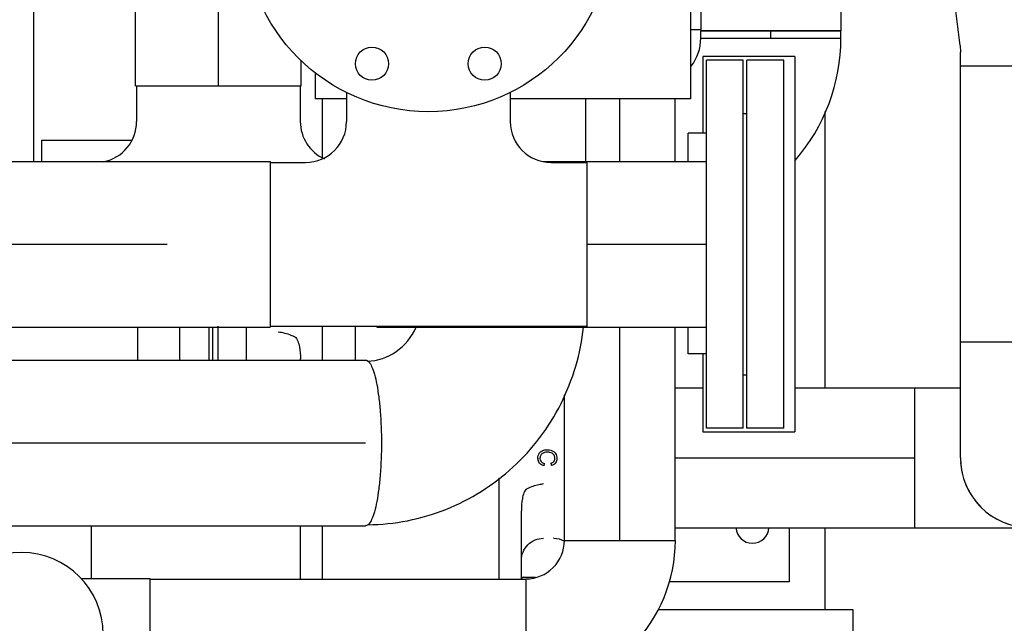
# Model space of a CAD drawing. Header units: millimetres. Extents: x 0 to 1189, y 0 to 841.
# Tile 136 of 169: x 1013 to 1035, y 561 to 574. Entities that reach past the tile are written whole.
import ezdxf
from ezdxf.enums import TextEntityAlignment as Align

# ---------------------------------------------------------------- set-up
doc = ezdxf.new("R2010")
doc.units = ezdxf.units.MM
doc.header["$LTSCALE"] = 65.395
doc.linetypes.add('CENTER', pattern=[0.6, 0.375, -0.075, 0.075, -0.075])
doc.layers.get('0').update_dxf_attribs({"linetype": 'CONTINUOUS'})
for name, color, linetype in [('1907_153200_12_ABL571', 7, 'CONTINUOUS'), ('1907_153200_12_T2_PBL589', 7, 'CONTINUOUS'), ('1907_153200_12_T3_PBL591', 7, 'CONTINUOUS'), ('1907_153200_17_ABL587', 7, 'CONTINUOUS'), ('1907_153200_17_T2_PBL590', 7, 'CONTINUOUS'), ('1907_153200_17_T3_PBL608', 7, 'CONTINUOUS'), ('1907_153200_18_ABL551', 7, 'CONTINUOUS'), ('1907_153200_18_T2_PBL567', 7, 'CONTINUOUS'), ('1907_153200_18_T3_PBL912', 7, 'CONTINUOUS'), ('1907_153200_27_ABL564', 7, 'CONTINUOUS'), ('1907_153200_27_T1_PBL565', 7, 'CONTINUOUS'), ('1907_153200_27_T2_PBL1830', 7, 'CONTINUOUS'), ('1907_153200_27_T3_PBL584', 7, 'CONTINUOUS'), ('1907_153200_83_ABL610', 7, 'CONTINUOUS'), ('1907_153200_83_T2_PBL611', 7, 'CONTINUOUS'), ('1907_153200_88_ABL513', 7, 'CONTINUOUS'), ('1907_153200_88_T5_PBL900', 7, 'CONTINUOUS'), ('1907_153200_88_T6_PBL550', 7, 'CONTINUOUS'), ('1907_153200_88_T7_PBL909', 7, 'CONTINUOUS'), ('1907_153701_44_PBL604', 7, 'CONTINUOUS'), ('1907_153701_46_PBL553', 7, 'CONTINUOUS'), ('1907_153701_47_PBL578', 7, 'CONTINUOUS'), ('65ND6-DIN2690-MAK_PBL903', 7, 'CONTINUOUS'), ('80ND40-DIN2690-MAK_PBL576', 7, 'CONTINUOUS'), ('9M32C_GENSET_KPL_GRUNDRAHMEN_ABL508', 7, 'CONTINUOUS'), ('9M32C_GENSET_KPL_GRUNDRAHMEN_T1_PBL509', 7, 'CONTINUOUS'), ('9M32C_GENSET_KPL_VERROHRUNG_ABL510', 7, 'CONTINUOUS'), ('AKO_TEMP_REGLER_226_1812-065-0_PBL554', 7, 'CONTINUOUS'), ('BOGEN-S-2D-90-60_3X2_9_PBL563', 7, 'CONTINUOUS'), ('BOGEN-S-2D-90-76_1X2_9_PBL566', 7, 'CONTINUOUS'), ('BOGEN-S-2D-90-76_1X2_9_PBL583', 7, 'CONTINUOUS'), ('BOGEN-S-2D-90-76_1X2_9_PBL612', 7, 'CONTINUOUS'), ('BOGEN-S-2D-90-76_1X2_9_PBL891', 7, 'CONTINUOUS'), ('BOGEN-S-2D-90-76_1X2_9_PBL901', 7, 'CONTINUOUS'), ('BOGEN-S-2D-90-88_9X3_2_PBL1916', 7, 'CONTINUOUS'), ('BOGEN-S-2D-90-88_9X3_2_PBL890', 7, 'CONTINUOUS'), ('D2616-2-K-88_9-3_2-76_1-2_9_PBL1812', 7, 'CONTINUOUS'), ('D2616-2-K-88_9-3_2-76_1-2_9_PBL609', 7, 'CONTINUOUS'), ('EN1092-1-01A-DN65-PN6_PBL902', 7, 'CONTINUOUS'), ('EN1092-1-01A-DN80-PN16_PBL1813', 7, 'CONTINUOUS'), ('EN1092-1-01A-DN80-PN16_PBL570', 7, 'CONTINUOUS'), ('EN1092-1-01A-DN80-PN16_PBL572', 7, 'CONTINUOUS'), ('LAUTERBACH_SP_RING_2_0200_50_PBL569', 7, 'CONTINUOUS'), ('LAUTERBACH_SP_RING_2_0200_50_PBL605', 7, 'CONTINUOUS'), ('links_2_VBL507', 7, 'CONTINUOUS'), ('T-STUECK-S-76_1X2_9-60_3X2_9_PBL549', 7, 'CONTINUOUS'), ('T-STUECK-S-76_1X2_9-60_3X2_9_PBL613', 7, 'CONTINUOUS'), ('T-STUECK-S-88_9X3_2-88_9X3_2_PBL593', 7, 'CONTINUOUS'), ('T-STUECK-S-88_9X3_2-88_9X3_2_PBL898', 7, 'CONTINUOUS')]:
    doc.layers.add(name, color=color, linetype=linetype)
doc.styles.get("Standard").update_dxf_attribs({"font": 'txt', "width": 0.6})
doc.dimstyles.new('DIMSTYLE_1', dxfattribs={"dimtxt": 3.5, "dimasz": 3.5, "dimexe": 1.8, "dimexo": 0, "dimgap": 0.875, "dimtad": 1, "dimdec": 0, "dimlfac": 25, "dimdsep": 46, "dimtxsty": 'Standard', "dimblk": '_FILLED', "dimblk1": '_FILLED', "dimblk2": '_FILLED', "dimcen": 0.09, "dimadec": 0, "dimazin": 0, "dimtp": 2, "dimtm": 2, "dimtfac": 1, "dimtdec": 0, "dimtofl": 0, "dimtmove": 0, "dimatfit": 3, "dimldrblk": '_FILLED', "dimfxl": 1, "dimtolj": 1, "dimarcsym": 0})
doc.dimstyles.new('DIMSTYLE_3', dxfattribs={"dimtxt": 3.5, "dimasz": 3.5, "dimexe": 1.8, "dimexo": 0, "dimgap": 0.875, "dimtad": 1, "dimlfac": 25, "dimdsep": 46, "dimtxsty": 'Standard', "dimblk": '_FILLED', "dimblk1": '_FILLED', "dimblk2": '_FILLED', "dimcen": 0.09, "dimadec": 0, "dimazin": 0, "dimtp": 1.2, "dimtm": 1.2, "dimtfac": 1, "dimtofl": 0, "dimtmove": 0, "dimatfit": 3, "dimldrblk": '_FILLED', "dimfxl": 1, "dimtolj": 1, "dimarcsym": 0})

# ---------------------------------------------------------------- blocks, each defined once
blk = doc.blocks.new('_FILLED')
at = {"color": 0, "linetype": 'ByBlock'}
blk.add_solid([(0, 0), (-1, 0.1671), (-1, -0.1671)], dxfattribs=at)
blk = doc.blocks.new('*D5')
at = {"color": 2, "linetype": 'Continuous'}
for p, q in [((1029.46, 604.849), (1081.06, 604.849)), ((1079.26, 604.849), (1079.26, 568.849)), ((1079.26, 532.849), (1079.26, 568.849)), ((1034.46, 532.849), (1081.06, 532.849))]:
    blk.add_line(p, q, dxfattribs=at)
at = {"color": 2, "linetype": 'Continuous', "xscale": 3.5, "yscale": 3.5, "zscale": 3.5}
for p, rotation in [((1079.26, 604.849), 90), ((1079.26, 532.849), 270)]:
    blk.add_blockref('_FILLED', p, dxfattribs=dict(at, rotation=rotation))
at = {"color": 2, "linetype": 'Continuous', "width": 0.636905}
blk.add_text('1800', height=3.5, rotation=90, dxfattribs=at).set_placement((1078.385, 568.849), align=Align.CENTER)
blk = doc.blocks.new('*D13')
at = {"color": 2, "linetype": 'Continuous'}
for p, q in [((1016.26, 723.608), (1088.06, 723.608)), ((1086.26, 723.608), (1086.26, 628.228)), ((1086.26, 532.849), (1086.26, 628.228)), ((1034.46, 532.849), (1088.06, 532.849))]:
    blk.add_line(p, q, dxfattribs=at)
at = {"color": 2, "linetype": 'Continuous', "xscale": 3.5, "yscale": 3.5, "zscale": 3.5}
for p, rotation in [((1086.26, 723.608), 90), ((1086.26, 532.849), 270)]:
    blk.add_blockref('_FILLED', p, dxfattribs=dict(at, rotation=rotation))
at = {"color": 2, "linetype": 'Continuous', "width": 0.690476}
blk.add_text('4769', height=3.5, rotation=90, dxfattribs=at).set_placement((1085.385, 628.228), align=Align.CENTER)
blk = doc.blocks.new('9M32C_GENSET_KPL_GRUNDRAHMEN_T1_PBL509', base_point=(987.36, 558.049))
at = {"layer": '9M32C_GENSET_KPL_GRUNDRAHMEN_T1_PBL509', "color": 7, "linetype": 'Continuous'}
for p, q in [((1013.46, 580.849), (1013.46, 571.389)), ((1030.66, 566.471), (1030.66, 572.476)), ((1030.66, 561.649), (1030.66, 563.427)), ((1027.021, 561.649), (1031.26, 561.649)), ((1031.26, 561.649), (1031.26, 561.049))]:
    blk.add_line(p, q, dxfattribs=at)
blk = doc.blocks.new('9M32C_GENSET_KPL_GRUNDRAHMEN_ABL508', base_point=(987.36, 558.049))
at = {"layer": '9M32C_GENSET_KPL_GRUNDRAHMEN_T1_PBL509'}
blk.add_blockref('9M32C_GENSET_KPL_GRUNDRAHMEN_T1_PBL509', (987.36, 558.049), dxfattribs=at)
blk = doc.blocks.new('T-STUECK-S-76_1X2_9-60_3X2_9_PBL549', base_point=(1015.248, 561.109))
at = {"layer": 'T-STUECK-S-76_1X2_9-60_3X2_9_PBL549', "color": 7, "linetype": 'Continuous'}
for p, q in [((1016, 562.315), (1014.496, 562.315)), ((1016, 559.903), (1016, 562.315)), ((1016, 559.903), (1014.978, 559.903))]:
    blk.add_line(p, q, dxfattribs=at)
blk = doc.blocks.new('1907_153200_88_T6_PBL550', base_point=(1020.08, 561.109))
at = {"layer": '1907_153200_88_T6_PBL550', "color": 7, "linetype": 'Continuous'}
for p, q in [((1016, 562.309), (1024.16, 562.309)), ((1016, 559.909), (1024.16, 559.909))]:
    blk.add_line(p, q, dxfattribs=at)
at = {"layer": '1907_153200_88_T6_PBL550', "color": 2, "linetype": 'CENTER'}
blk.add_line((1016, 561.109), (1024.16, 561.109), dxfattribs=at)
blk = doc.blocks.new('BOGEN-S-2D-90-60_3X2_9_PBL563', base_point=(1025.783, 561.526))
at = {"layer": 'BOGEN-S-2D-90-60_3X2_9_PBL563', "color": 7, "linetype": 'Continuous'}
for p, q in [((1024.994, 563.149), (1027.406, 563.149)), ((1024.16, 562.315), (1024.16, 559.903))]:
    blk.add_line(p, q, dxfattribs=at)
for radius, start, end in [(3.246, 269.9999, 0.0001), (0.834, 269.9997, 0.0003)]:
    blk.add_arc((1024.16, 563.149), radius, start, end, dxfattribs=at)
blk = doc.blocks.new('BOGEN-S-2D-90-88_9X3_2_PBL890', base_point=(1013.2, 559.589))
at = {"layer": 'BOGEN-S-2D-90-88_9X3_2_PBL890', "color": 7, "linetype": 'Continuous'}
for p, q in [((1011.422, 558.069), (1011.422, 561.109)), ((1014.978, 558.069), (1014.978, 561.109))]:
    blk.add_line(p, q, dxfattribs=at)
blk.add_arc((1013.2, 561.109), 1.778, 0, 180, dxfattribs=at)
blk = doc.blocks.new('BOGEN-S-2D-90-76_1X2_9_PBL891', base_point=(1013.2, 562.745))
at = {"layer": 'BOGEN-S-2D-90-76_1X2_9_PBL891', "color": 7, "linetype": 'Continuous'}
for p, q in [((1011.678, 562.021), (1011.678, 563.469)), ((1014.722, 562.315), (1014.722, 563.469))]:
    blk.add_line(p, q, dxfattribs=at)
blk = doc.blocks.new('1907_153200_88_T5_PBL900', base_point=(1015.72, 567.429))
at = {"layer": '1907_153200_88_T5_PBL900', "color": 7, "linetype": 'Continuous'}
blk.add_line((1015.72, 567.789), (1015.72, 567.069), dxfattribs=at)
blk = doc.blocks.new('BOGEN-S-2D-90-76_1X2_9_PBL901', base_point=(1013.813, 567.43))
at = {"layer": 'BOGEN-S-2D-90-76_1X2_9_PBL901', "color": 7, "linetype": 'Continuous'}
blk.add_line((1015.72, 567.789), (1015.72, 567.069), dxfattribs=at)
blk.add_arc((1015.72, 565.729), 4.042, 149.3243, 160.6237, dxfattribs=at)
blk = doc.blocks.new('EN1092-1-01A-DN65-PN6_PBL902', base_point=(1016.96, 567.429))
at = {"layer": 'EN1092-1-01A-DN65-PN6_PBL902', "color": 7, "linetype": 'Continuous'}
for p, q in [((1016.64, 567.069), (1016.64, 567.789)), ((1017.28, 567.069), (1017.28, 567.789))]:
    blk.add_line(p, q, dxfattribs=at)
blk = doc.blocks.new('1907_153200_88_T7_PBL909', base_point=(1026.2, 571.109))
at = {"layer": '1907_153200_88_T7_PBL909', "color": 2, "linetype": 'CENTER'}
for p, q in [((1026.2, 574.749), (1026.2, 579.069)), ((1026.2, 571.389), (1026.2, 572.749)), ((1026.2, 563.149), (1026.2, 567.789))]:
    blk.add_line(p, q, dxfattribs=at)
at = {"layer": '1907_153200_88_T7_PBL909', "color": 7, "linetype": 'Continuous'}
for p, q in [((1027.4, 574.749), (1027.4, 579.069)), ((1027.4, 571.389), (1027.4, 572.749)), ((1027.4, 563.149), (1027.4, 567.789)), ((1025, 563.149), (1025, 566.317))]:
    blk.add_line(p, q, dxfattribs=at)
blk = doc.blocks.new('D2616-2-K-88_9-3_2-76_1-2_9_PBL1812', base_point=(1013.2, 560.22))
at = {"layer": 'D2616-2-K-88_9-3_2-76_1-2_9_PBL1812', "color": 7, "linetype": 'Continuous'}
blk.add_arc((1013.2, 561.109), 1.778, 0, 180, dxfattribs=at)
blk = doc.blocks.new('1907_153200_88_ABL513', base_point=(1018.941, 561.23))
at = {"layer": '1907_153200_88_T5_PBL900'}
blk.add_blockref('1907_153200_88_T5_PBL900', (1015.72, 567.429), dxfattribs=at)
at = {"layer": '1907_153200_88_T6_PBL550'}
blk.add_blockref('1907_153200_88_T6_PBL550', (1020.08, 561.109), dxfattribs=at)
at = {"layer": '1907_153200_88_T7_PBL909'}
blk.add_blockref('1907_153200_88_T7_PBL909', (1026.2, 571.109), dxfattribs=at)
at = {"layer": 'BOGEN-S-2D-90-60_3X2_9_PBL563'}
blk.add_blockref('BOGEN-S-2D-90-60_3X2_9_PBL563', (1025.783, 561.526), dxfattribs=at)
at = {"layer": 'BOGEN-S-2D-90-76_1X2_9_PBL891'}
blk.add_blockref('BOGEN-S-2D-90-76_1X2_9_PBL891', (1013.2, 562.745), dxfattribs=at)
at = {"layer": 'BOGEN-S-2D-90-76_1X2_9_PBL901'}
blk.add_blockref('BOGEN-S-2D-90-76_1X2_9_PBL901', (1013.813, 567.43), dxfattribs=at)
at = {"layer": 'BOGEN-S-2D-90-88_9X3_2_PBL890'}
blk.add_blockref('BOGEN-S-2D-90-88_9X3_2_PBL890', (1013.2, 559.589), dxfattribs=at)
at = {"layer": 'D2616-2-K-88_9-3_2-76_1-2_9_PBL1812'}
blk.add_blockref('D2616-2-K-88_9-3_2-76_1-2_9_PBL1812', (1013.2, 560.22), dxfattribs=at)
at = {"layer": 'EN1092-1-01A-DN65-PN6_PBL902'}
blk.add_blockref('EN1092-1-01A-DN65-PN6_PBL902', (1016.96, 567.429), dxfattribs=at)
at = {"layer": 'T-STUECK-S-76_1X2_9-60_3X2_9_PBL549'}
blk.add_blockref('T-STUECK-S-76_1X2_9-60_3X2_9_PBL549', (1015.248, 561.109), dxfattribs=at)
blk = doc.blocks.new('1907_153200_18_T2_PBL567', base_point=(1013.147, 565.269))
at = {"layer": '1907_153200_18_T2_PBL567', "color": 7, "linetype": 'Continuous'}
for p, q in [((1005.324, 567.069), (1020.676, 567.069)), ((1005.324, 563.469), (1020.676, 563.469))]:
    blk.add_line(p, q, dxfattribs=at)
at = {"layer": '1907_153200_18_T2_PBL567', "color": 2, "linetype": 'CENTER'}
blk.add_line((1005.663, 565.269), (1020.676, 565.269), dxfattribs=at)
at = {"layer": '1907_153200_18_T2_PBL567', "color": 7, "linetype": 'Continuous'}
for points, knots in [([(1005.273, 567.049), (1005.277, 567.052), (1005.292, 567.063), (1005.311, 567.069), (1005.324, 567.069)], [0, 0, 0, 0, 0.277923, 1, 1, 1, 1]), ([(1005.324, 567.069), (1005.349, 567.069), (1005.409, 567.027), (1005.466, 566.916), (1005.523, 566.749), (1005.572, 566.527), (1005.613, 566.257), (1005.656, 565.833), (1005.667, 565.498), (1005.667, 565.269)], [0, 0, 0, 0, 0.040086, 0.104415, 0.198307, 0.320484, 0.467256, 0.633548, 1, 1, 1, 1]), ([(1020.676, 567.069), (1020.702, 567.069), (1020.762, 567.027), (1020.818, 566.916), (1020.876, 566.749), (1020.925, 566.527), (1020.966, 566.257), (1021.008, 565.833), (1021.02, 565.498), (1021.02, 565.269)], [0, 0, 0, 0, 0.040086, 0.104415, 0.198307, 0.320484, 0.467256, 0.633548, 1, 1, 1, 1]), ([(1005.667, 565.269), (1005.667, 565.039), (1005.656, 564.705), (1005.613, 564.28), (1005.572, 564.011), (1005.523, 563.788), (1005.466, 563.621), (1005.409, 563.511), (1005.349, 563.469), (1005.324, 563.469)], [0, 0, 0, 0, 0.366452, 0.532744, 0.679516, 0.801693, 0.895585, 0.959914, 1, 1, 1, 1]), ([(1021.02, 565.269), (1021.02, 565.039), (1021.008, 564.705), (1020.966, 564.28), (1020.925, 564.011), (1020.876, 563.788), (1020.818, 563.621), (1020.762, 563.511), (1020.702, 563.469), (1020.676, 563.469)], [0, 0, 0, 0, 0.366452, 0.532744, 0.679516, 0.801693, 0.895585, 0.959914, 1, 1, 1, 1])]:
    blk.add_open_spline(points, degree=3, knots=knots, dxfattribs=at)
blk.add_open_spline([(1005.324, 563.469), (1005.309, 563.469), (1005.295, 563.474), (1005.283, 563.482)], degree=3, dxfattribs=at)
blk = doc.blocks.new('1907_153200_18_T3_PBL912', base_point=(1025.461, 572.069))
at = {"layer": '1907_153200_18_T3_PBL912', "color": 7, "linetype": 'Continuous'}
blk.add_line((1025.461, 571.389), (1025.461, 572.749), dxfattribs=at)
blk = doc.blocks.new('BOGEN-S-2D-90-88_9X3_2_PBL1916', base_point=(1023.064, 565.639))
at = {"layer": 'BOGEN-S-2D-90-88_9X3_2_PBL1916', "color": 7, "linetype": 'Continuous'}
for points, knots in [([(1020.718, 567.047), (1020.936, 567.055), (1021.387, 567.206), (1021.684, 567.577), (1021.775, 567.788)], [0, 0, 0, 0, 0.486824, 1, 1, 1, 1]), ([(1020.727, 563.491), (1021.301, 563.497), (1022.459, 563.725), (1023.951, 564.666), (1025.016, 566.076), (1025.349, 567.213), (1025.411, 567.787)], [0, 0, 0, 0, 0.24921, 0.498859, 0.749161, 1, 1, 1, 1])]:
    blk.add_open_spline(points, degree=3, knots=knots, dxfattribs=at)
blk = doc.blocks.new('1907_153200_18_ABL551', base_point=(1013, 566.869))
at = {"layer": '1907_153200_18_T2_PBL567'}
blk.add_blockref('1907_153200_18_T2_PBL567', (1013.147, 565.269), dxfattribs=at)
at = {"layer": '1907_153200_18_T3_PBL912'}
blk.add_blockref('1907_153200_18_T3_PBL912', (1025.461, 572.069), dxfattribs=at)
at = {"layer": 'BOGEN-S-2D-90-88_9X3_2_PBL1916'}
blk.add_blockref('BOGEN-S-2D-90-88_9X3_2_PBL1916', (1023.064, 565.639), dxfattribs=at)
blk = doc.blocks.new('1907_153701_46_PBL553', base_point=(1028.571, 568.25))
at = {"layer": '1907_153701_46_PBL553', "color": 7, "linetype": 'Continuous'}
for p, q in [((1027.958, 574.25), (1027.741, 574.25)), ((1029.88, 563.427), (1029.88, 562.25)), ((1029.88, 562.25), (1027.263, 562.25))]:
    blk.add_line(p, q, dxfattribs=at)
blk.add_arc((1029.08, 563.45), 0.36, 183.8057, 356.1943, dxfattribs=at)
blk = doc.blocks.new('AKO_TEMP_REGLER_226_1812-065-0_PBL554', base_point=(1021.229, 568.89))
at = {"layer": 'AKO_TEMP_REGLER_226_1812-065-0_PBL554', "color": 7, "linetype": 'Continuous'}
for p, q in [((1019.309, 575.482), (1019.321, 575.489)), ((1019.309, 575.482), (1019.309, 574.97)), ((1019.321, 575.489), (1019.321, 575.512)), ((1019.345, 575.489), (1019.321, 575.489)), ((1019.411, 575.099), (1019.411, 575.194))]:
    blk.add_line(p, q, dxfattribs=at)
at = {"layer": 'AKO_TEMP_REGLER_226_1812-065-0_PBL554', "color": 6, "linetype": 'Continuous'}
for p, q in [((1019.26, 572.239), (1019.26, 573.029)), ((1019.74, 571.466), (1019.74, 572.749)), ((1017.472, 567.069), (1017.472, 567.811)), ((1018.08, 567.789), (1018.08, 567.069)), ((1019.74, 567.069), (1019.74, 567.811)), ((1020.46, 567.069), (1020.46, 567.811)), ((1019.26, 567.069), (1019.26, 567.095)), ((1024.552, 564.769), (1024.566, 564.822)), ((1024.703, 564.828), (1024.716, 564.776)), ((1023.58, 562.309), (1023.58, 564.501)), ((1024.06, 562.309), (1024.06, 563.795)), ((1019.26, 562.309), (1019.26, 563.469)), ((1019.74, 562.309), (1019.74, 563.469)), ((1024.1, 562.349), (1024.365, 562.349))]:
    blk.add_line(p, q, dxfattribs=at)
at = {"layer": 'AKO_TEMP_REGLER_226_1812-065-0_PBL554', "color": 7, "linetype": 'Continuous'}
for centre, radius, start, end in [((1019.704, 574.249), 1.249, 107.9835, 108.4363), ((1019.662, 574.381), 1.11, 104.99, 108.0309)]:
    blk.add_arc(centre, radius, start, end, dxfattribs=at)
at = {"layer": 'AKO_TEMP_REGLER_226_1812-065-0_PBL554', "color": 6, "linetype": 'Continuous'}
for centre, radius, start, end in [((1024.729, 564.935), 0.311, 179.1807, 180.0027), ((1024.635, 564.935), 0.216, 179.9884, 182.4432), ((1024.662, 564.95), 0.167, 32.6575, 37.999), ((1024.687, 564.918), 0.142, 317.834, 324.8713), ((1024.76, 562.731), 0.466, 89.136, 89.9995), ((1024.1, 562.309), 0.04, 90, 180)]:
    blk.add_arc(centre, radius, start, end, dxfattribs=at)
at = {"layer": 'AKO_TEMP_REGLER_226_1812-065-0_PBL554', "color": 7, "linetype": 'Continuous'}
blk.add_open_spline([(1019.411, 575.194), (1019.415, 575.197), (1019.425, 575.202), (1019.435, 575.207), (1019.44, 575.209)], degree=3, knots=[0, 0, 0, 0, 0.504425, 1, 1, 1, 1], dxfattribs=at)
at = {"layer": 'AKO_TEMP_REGLER_226_1812-065-0_PBL554', "color": 6, "linetype": 'Continuous'}
for points, knots in [([(1019.137, 567.575), (1019.112, 567.587), (1018.998, 567.635), (1018.876, 567.666), (1018.78, 567.678)], [0, 0, 0, 0, 0.219183, 1, 1, 1, 1]), ([(1019.137, 567.575), (1019.17, 567.558), (1019.211, 567.478), (1019.25, 567.317), (1019.26, 567.183), (1019.26, 567.095)], [0, 0, 0, 0, 0.223099, 0.477049, 1, 1, 1, 1]), ([(1024.45, 565.047), (1024.458, 565.058), (1024.483, 565.085), (1024.545, 565.115), (1024.6, 565.123), (1024.628, 565.123)], [0, 0, 0, 0, 0.211701, 0.60585, 1, 1, 1, 1]), ([(1024.629, 565.068), (1024.578, 565.068), (1024.52, 565.054), (1024.489, 565.017), (1024.482, 565.007)], [0, 0, 0, 0, 0.748247, 1, 1, 1, 1]), ([(1024.76, 565.019), (1024.754, 565.026), (1024.744, 565.035), (1024.733, 565.043), (1024.729, 565.045)], [0, 0, 0, 0, 0.718809, 1, 1, 1, 1]), ([(1024.76, 565.085), (1024.766, 565.081), (1024.779, 565.071), (1024.789, 565.059), (1024.794, 565.053)], [0, 0, 0, 0, 0.512133, 1, 1, 1, 1]), ([(1024.183, 564.275), (1024.149, 564.258), (1024.108, 564.178), (1024.069, 564.017), (1024.06, 563.883), (1024.06, 563.795)], [0, 0, 0, 0, 0.223097, 0.477048, 1, 1, 1, 1]), ([(1024.54, 564.378), (1024.506, 564.373), (1024.385, 564.35), (1024.264, 564.315), (1024.183, 564.275)], [0, 0, 0, 0, 0.271821, 1, 1, 1, 1]), ([(1024.06, 562.716), (1024.06, 562.839), (1024.162, 563.094), (1024.417, 563.197), (1024.54, 563.197)], [0, 0, 0, 0, 0.499909, 1, 1, 1, 1])]:
    blk.add_open_spline(points, degree=3, knots=knots, dxfattribs=at)
for points in [[(1024.628, 565.123), (1024.68, 565.123), (1024.726, 565.11), (1024.76, 565.085)], [(1024.418, 564.939), (1024.419, 564.984), (1024.43, 565.02), (1024.45, 565.047)], [(1024.552, 564.769), (1024.469, 564.791), (1024.422, 564.847), (1024.419, 564.925)], [(1024.482, 565.007), (1024.47, 564.987), (1024.464, 564.963), (1024.464, 564.939)], [(1024.464, 564.939), (1024.464, 564.88), (1024.498, 564.837), (1024.566, 564.822)], [(1024.729, 565.045), (1024.701, 565.062), (1024.664, 565.068), (1024.629, 565.068)], [(1024.787, 564.935), (1024.787, 564.969), (1024.777, 564.997), (1024.76, 565.019)], [(1024.76, 564.86), (1024.778, 564.879), (1024.787, 564.904), (1024.787, 564.935)], [(1024.803, 565.04), (1024.822, 565.01), (1024.832, 564.973), (1024.832, 564.934)], [(1024.832, 564.934), (1024.832, 564.895), (1024.822, 564.862), (1024.804, 564.836)], [(1024.703, 564.828), (1024.728, 564.836), (1024.746, 564.846), (1024.76, 564.86)], [(1024.76, 564.795), (1024.747, 564.787), (1024.732, 564.781), (1024.716, 564.776)], [(1024.793, 564.822), (1024.783, 564.812), (1024.772, 564.803), (1024.76, 564.795)], [(1024.767, 563.197), (1024.842, 563.196), (1024.92, 563.176), (1024.986, 563.14)]]:
    blk.add_open_spline(points, degree=3, dxfattribs=at)
blk = doc.blocks.new('1907_153200_27_T1_PBL565', base_point=(1030, 564.949))
at = {"layer": '1907_153200_27_T1_PBL565', "color": 7, "linetype": 'Continuous'}
for p, q in [((1027.4, 566.471), (1028, 566.471)), ((1030, 566.471), (1032.6, 566.471)), ((1032.6, 566.471), (1032.6, 563.427)), ((1027.4, 563.427), (1032.6, 563.427))]:
    blk.add_line(p, q, dxfattribs=at)
at = {"layer": '1907_153200_27_T1_PBL565', "color": 2, "linetype": 'CENTER'}
blk.add_line((1027.4, 564.949), (1032.6, 564.949), dxfattribs=at)
blk = doc.blocks.new('BOGEN-S-2D-90-76_1X2_9_PBL566', base_point=(1033.86, 564.949))
at = {"layer": 'BOGEN-S-2D-90-76_1X2_9_PBL566', "color": 7, "linetype": 'Continuous'}
for p, q in [((1032.6, 566.471), (1033.598, 566.471)), ((1032.6, 566.471), (1032.6, 563.427)), ((1032.6, 563.427), (1035.12, 563.427))]:
    blk.add_line(p, q, dxfattribs=at)
blk = doc.blocks.new('BOGEN-S-2D-90-76_1X2_9_PBL583', base_point=(1035.12, 566.209))
at = {"layer": 'BOGEN-S-2D-90-76_1X2_9_PBL583', "color": 7, "linetype": 'Continuous'}
for p, q in [((1033.598, 567.469), (1036.642, 567.469)), ((1033.598, 564.949), (1033.598, 567.469)), ((1036.642, 564.949), (1036.642, 567.469))]:
    blk.add_line(p, q, dxfattribs=at)
blk.add_arc((1035.12, 564.949), 1.522, 180, 360, dxfattribs=at)
blk = doc.blocks.new('1907_153200_27_T3_PBL584', base_point=(1035.12, 570.469))
at = {"layer": '1907_153200_27_T3_PBL584', "color": 7, "linetype": 'Continuous'}
for p, q in [((1033.598, 573.469), (1036.642, 573.469)), ((1033.598, 567.469), (1033.598, 573.469)), ((1036.642, 567.469), (1036.642, 573.469)), ((1033.598, 567.469), (1036.642, 567.469))]:
    blk.add_line(p, q, dxfattribs=at)
at = {"layer": '1907_153200_27_T3_PBL584', "color": 2, "linetype": 'CENTER'}
blk.add_line((1035.12, 567.469), (1035.12, 573.469), dxfattribs=at)
blk = doc.blocks.new('D2616-2-K-88_9-3_2-76_1-2_9_PBL609', base_point=(1035.12, 575.269))
at = {"layer": 'D2616-2-K-88_9-3_2-76_1-2_9_PBL609', "color": 7, "linetype": 'Continuous'}
for p, q in [((1033.342, 575.998), (1033.342, 577.069)), ((1036.898, 575.998), (1036.898, 577.069)), ((1033.351, 575.851), (1033.342, 575.998)), ((1033.589, 573.912), (1033.351, 575.851)), ((1036.651, 573.912), (1036.889, 575.851)), ((1036.889, 575.851), (1036.898, 575.998)), ((1033.589, 573.912), (1033.598, 573.766)), ((1036.651, 573.912), (1036.642, 573.766)), ((1033.598, 573.469), (1033.598, 573.766)), ((1036.642, 573.469), (1036.642, 573.766)), ((1033.598, 573.469), (1036.642, 573.469))]:
    blk.add_line(p, q, dxfattribs=at)
blk = doc.blocks.new('1907_153200_27_T2_PBL1830', base_point=(1035.122, 564.19))
at = {"layer": '1907_153200_27_T2_PBL1830', "color": 7, "linetype": 'Continuous'}
for start, end in [(184.0699, 192.2937), (347.7063, 355.9301), (200.4336, 208.6573), (331.3427, 339.5664), (216.7972, 225.021), (314.979, 323.2028), (233.1609, 241.3846), (298.6154, 306.8391), (249.5245, 257.7482), (265.8778, 274.1222), (282.2518, 290.4755)]:
    blk.add_arc((1035.12, 564.949), 1.522, start, end, dxfattribs=at)
blk = doc.blocks.new('1907_153200_27_ABL564', base_point=(1030.72, 600.107))
at = {"layer": '1907_153200_27_T1_PBL565'}
blk.add_blockref('1907_153200_27_T1_PBL565', (1030, 564.949), dxfattribs=at)
at = {"layer": '1907_153200_27_T2_PBL1830'}
blk.add_blockref('1907_153200_27_T2_PBL1830', (1035.122, 564.19), dxfattribs=at)
at = {"layer": '1907_153200_27_T3_PBL584'}
blk.add_blockref('1907_153200_27_T3_PBL584', (1035.12, 570.469), dxfattribs=at)
at = {"layer": 'BOGEN-S-2D-90-76_1X2_9_PBL566'}
blk.add_blockref('BOGEN-S-2D-90-76_1X2_9_PBL566', (1033.86, 564.949), dxfattribs=at)
at = {"layer": 'BOGEN-S-2D-90-76_1X2_9_PBL583'}
blk.add_blockref('BOGEN-S-2D-90-76_1X2_9_PBL583', (1035.12, 566.209), dxfattribs=at)
at = {"layer": 'D2616-2-K-88_9-3_2-76_1-2_9_PBL609'}
blk.add_blockref('D2616-2-K-88_9-3_2-76_1-2_9_PBL609', (1035.12, 575.269), dxfattribs=at)
blk = doc.blocks.new('LAUTERBACH_SP_RING_2_0200_50_PBL569', base_point=(1029, 569.589))
at = {"layer": 'LAUTERBACH_SP_RING_2_0200_50_PBL569', "color": 7, "linetype": 'Continuous'}
for p, q in [((1030, 573.669), (1028, 573.669)), ((1028, 573.669), (1028, 572.004)), ((1030, 573.669), (1030, 565.509)), ((1028, 567.204), (1028, 565.509)), ((1028, 565.509), (1030, 565.509))]:
    blk.add_line(p, q, dxfattribs=at)
blk = doc.blocks.new('EN1092-1-01A-DN80-PN16_PBL570', base_point=(1029.361, 569.589))
at = {"layer": 'EN1092-1-01A-DN80-PN16_PBL570', "color": 7, "linetype": 'Continuous'}
for p, q in [((1029.761, 573.589), (1028.961, 573.589)), ((1028.961, 565.589), (1028.961, 573.589)), ((1029.761, 565.589), (1029.761, 573.589)), ((1029.761, 565.589), (1028.961, 565.589))]:
    blk.add_line(p, q, dxfattribs=at)
blk = doc.blocks.new('EN1092-1-01A-DN80-PN16_PBL572', base_point=(1028.481, 569.589))
at = {"layer": 'EN1092-1-01A-DN80-PN16_PBL572', "color": 7, "linetype": 'Continuous'}
for p, q in [((1028.881, 573.589), (1028.081, 573.589)), ((1028.081, 565.589), (1028.081, 573.589)), ((1028.881, 565.589), (1028.881, 573.589)), ((1028.881, 565.589), (1028.081, 565.589))]:
    blk.add_line(p, q, dxfattribs=at)
blk = doc.blocks.new('1907_153200_12_T2_PBL589', base_point=(1005.22, 569.589))
at = {"layer": '1907_153200_12_T2_PBL589', "color": 7, "linetype": 'Continuous'}
for p, q in [((991.84, 571.389), (1018.6, 571.389)), ((1018.6, 571.389), (1018.6, 567.789)), ((991.84, 567.789), (1018.6, 567.789))]:
    blk.add_line(p, q, dxfattribs=at)
at = {"layer": '1907_153200_12_T2_PBL589', "color": 2, "linetype": 'CENTER'}
blk.add_line((991.84, 569.589), (1018.6, 569.589), dxfattribs=at)
blk = doc.blocks.new('1907_153200_12_T3_PBL591', base_point=(1026.78, 569.589))
at = {"layer": '1907_153200_12_T3_PBL591', "color": 7, "linetype": 'Continuous'}
for p, q in [((1025.48, 571.389), (1028.081, 571.389)), ((1025.48, 571.389), (1025.48, 567.789)), ((1025.48, 567.789), (1028.081, 567.789))]:
    blk.add_line(p, q, dxfattribs=at)
at = {"layer": '1907_153200_12_T3_PBL591', "color": 2, "linetype": 'CENTER'}
blk.add_line((1025.48, 569.589), (1028.081, 569.589), dxfattribs=at)
blk = doc.blocks.new('T-STUECK-S-88_9X3_2-88_9X3_2_PBL593', base_point=(1022.098, 570.351))
at = {"layer": 'T-STUECK-S-88_9X3_2-88_9X3_2_PBL593', "color": 7, "linetype": 'Continuous'}
for p, q in [((1020.262, 572.891), (1020.262, 572.256)), ((1023.818, 572.891), (1023.818, 572.256)), ((1018.6, 571.367), (1019.373, 571.367)), ((1024.707, 571.367), (1025.48, 571.367)), ((1018.6, 567.811), (1025.48, 567.811))]:
    blk.add_line(p, q, dxfattribs=at)
for centre, start, end in [((1019.373, 572.256), 270, 0), ((1024.707, 572.256), 180, 270)]:
    blk.add_arc(centre, 0.889, start, end, dxfattribs=at)
blk = doc.blocks.new('1907_153200_12_ABL571', base_point=(1005.64, 575.649))
at = {"layer": '1907_153200_12_T2_PBL589'}
blk.add_blockref('1907_153200_12_T2_PBL589', (1005.22, 569.589), dxfattribs=at)
at = {"layer": '1907_153200_12_T3_PBL591'}
blk.add_blockref('1907_153200_12_T3_PBL591', (1026.78, 569.589), dxfattribs=at)
at = {"layer": 'EN1092-1-01A-DN80-PN16_PBL572'}
blk.add_blockref('EN1092-1-01A-DN80-PN16_PBL572', (1028.481, 569.589), dxfattribs=at)
at = {"layer": 'T-STUECK-S-88_9X3_2-88_9X3_2_PBL593'}
blk.add_blockref('T-STUECK-S-88_9X3_2-88_9X3_2_PBL593', (1022.098, 570.351), dxfattribs=at)
blk = doc.blocks.new('80ND40-DIN2690-MAK_PBL576', base_point=(1028.921, 569.589))
at = {"layer": '80ND40-DIN2690-MAK_PBL576', "color": 7, "linetype": 'Continuous'}
for p, q in [((1028.881, 572.429), (1028.961, 572.429)), ((1028.881, 566.749), (1028.961, 566.749))]:
    blk.add_line(p, q, dxfattribs=at)
blk = doc.blocks.new('1907_153701_47_PBL578', base_point=(1027.881, 569.604))
at = {"layer": '1907_153701_47_PBL578', "color": 7, "linetype": 'Continuous'}
for p, q in [((1028.081, 572.004), (1027.681, 572.004)), ((1027.681, 571.389), (1027.681, 572.004)), ((1027.681, 567.204), (1027.681, 567.789)), ((1028.081, 567.204), (1027.681, 567.204))]:
    blk.add_line(p, q, dxfattribs=at)
blk = doc.blocks.new('1907_153200_17_T2_PBL590', base_point=(1023.2, 569.589))
at = {"layer": '1907_153200_17_T2_PBL590', "color": 7, "linetype": 'Continuous'}
for p, q in [((1024.525, 571.389), (1025.48, 571.389)), ((1020.92, 567.811), (1020.92, 567.789)), ((1020.92, 567.789), (1025.48, 567.789))]:
    blk.add_line(p, q, dxfattribs=at)
blk = doc.blocks.new('1907_153200_17_T3_PBL608', base_point=(1017.48, 587.129))
at = {"layer": '1907_153200_17_T3_PBL608', "color": 7, "linetype": 'Continuous'}
for p, q in [((1015.68, 573.029), (1015.68, 600.242)), ((1019.28, 573.029), (1019.28, 573.589)), ((1015.68, 573.029), (1019.28, 573.029))]:
    blk.add_line(p, q, dxfattribs=at)
at = {"layer": '1907_153200_17_T3_PBL608', "color": 2, "linetype": 'CENTER'}
blk.add_line((1017.48, 573.029), (1017.48, 599.854), dxfattribs=at)
blk = doc.blocks.new('T-STUECK-S-88_9X3_2-88_9X3_2_PBL898', base_point=(1017.564, 572.198))
at = {"layer": 'T-STUECK-S-88_9X3_2-88_9X3_2_PBL898', "color": 7, "linetype": 'Continuous'}
for p, q in [((1015.702, 573.029), (1015.702, 572.256)), ((1019.258, 573.029), (1019.258, 572.256))]:
    blk.add_line(p, q, dxfattribs=at)
for centre, start, end in [((1014.813, 572.256), 280.9496, 0), ((1020.147, 572.256), 180, 245.9628)]:
    blk.add_arc(centre, 0.889, start, end, dxfattribs=at)
blk = doc.blocks.new('1907_153200_17_ABL587', base_point=(1005.22, 587.872))
at = {"layer": '1907_153200_17_T2_PBL590'}
blk.add_blockref('1907_153200_17_T2_PBL590', (1023.2, 569.589), dxfattribs=at)
at = {"layer": '1907_153200_17_T3_PBL608'}
blk.add_blockref('1907_153200_17_T3_PBL608', (1017.48, 587.129), dxfattribs=at)
at = {"layer": 'T-STUECK-S-88_9X3_2-88_9X3_2_PBL898'}
blk.add_blockref('T-STUECK-S-88_9X3_2-88_9X3_2_PBL898', (1017.564, 572.198), dxfattribs=at)
blk = doc.blocks.new('1907_153701_44_PBL604', base_point=(1014.621, 571.619))
at = {"layer": '1907_153701_44_PBL604', "color": 7, "linetype": 'Continuous'}
for p, q in [((1013.64, 571.849), (1015.602, 571.849)), ((1013.64, 571.389), (1013.64, 571.849))]:
    blk.add_line(p, q, dxfattribs=at)
blk = doc.blocks.new('LAUTERBACH_SP_RING_2_0200_50_PBL605', base_point=(1023.661, 573.749))
at = {"layer": 'LAUTERBACH_SP_RING_2_0200_50_PBL605', "color": 7, "linetype": 'Continuous'}
for p, q in [((1027.741, 574.749), (1025.647, 574.749)), ((1027.741, 572.749), (1027.741, 574.749)), ((1019.581, 573.322), (1019.581, 572.749)), ((1020.262, 572.749), (1019.581, 572.749)), ((1027.741, 572.749), (1023.818, 572.749))]:
    blk.add_line(p, q, dxfattribs=at)
blk = doc.blocks.new('1907_153200_83_T2_PBL611', base_point=(1029.48, 574.147))
at = {"layer": '1907_153200_83_T2_PBL611', "color": 7, "linetype": 'Continuous'}
for p, q in [((1027.958, 574.225), (1031.002, 574.225)), ((1027.958, 574.069), (1027.958, 574.225)), ((1031.002, 574.069), (1031.002, 574.225)), ((1027.958, 574.069), (1031.002, 574.069))]:
    blk.add_line(p, q, dxfattribs=at)
at = {"layer": '1907_153200_83_T2_PBL611', "color": 2, "linetype": 'CENTER'}
blk.add_line((1029.48, 574.069), (1029.48, 574.225), dxfattribs=at)
blk = doc.blocks.new('BOGEN-S-2D-90-76_1X2_9_PBL612', base_point=(1029.374, 572.739))
at = {"layer": 'BOGEN-S-2D-90-76_1X2_9_PBL612', "color": 7, "linetype": 'Continuous'}
blk.add_line((1027.958, 574.069), (1031.002, 574.069), dxfattribs=at)
for radius, start, end in [(0.998, 322.1122, 0.0002), (4.042, 318.8689, 0.0001)]:
    blk.add_arc((1026.96, 574.069), radius, start, end, dxfattribs=at)
blk = doc.blocks.new('T-STUECK-S-76_1X2_9-60_3X2_9_PBL613', base_point=(1029.48, 577.265))
at = {"layer": 'T-STUECK-S-76_1X2_9-60_3X2_9_PBL613', "color": 7, "linetype": 'Continuous'}
for p, q in [((1031.002, 580.305), (1027.958, 580.305)), ((1027.958, 580.305), (1027.958, 574.225)), ((1031.002, 580.305), (1031.002, 574.225)), ((1031.002, 574.225), (1027.958, 574.225))]:
    blk.add_line(p, q, dxfattribs=at)
blk = doc.blocks.new('1907_153200_83_ABL610', base_point=(1029.48, 596.099))
at = {"layer": '1907_153200_83_T2_PBL611'}
blk.add_blockref('1907_153200_83_T2_PBL611', (1029.48, 574.147), dxfattribs=at)
at = {"layer": 'BOGEN-S-2D-90-76_1X2_9_PBL612'}
blk.add_blockref('BOGEN-S-2D-90-76_1X2_9_PBL612', (1029.374, 572.739), dxfattribs=at)
at = {"layer": 'T-STUECK-S-76_1X2_9-60_3X2_9_PBL613'}
blk.add_blockref('T-STUECK-S-76_1X2_9-60_3X2_9_PBL613', (1029.48, 577.265), dxfattribs=at)
blk = doc.blocks.new('65ND6-DIN2690-MAK_PBL903', base_point=(1017.36, 567.429))
at = {"layer": '65ND6-DIN2690-MAK_PBL903', "color": 7, "linetype": 'Continuous'}
blk.add_line((1017.36, 567.069), (1017.36, 567.789), dxfattribs=at)
blk = doc.blocks.new('EN1092-1-01A-DN80-PN16_PBL1813', base_point=(1022.04, 576.469))
at = {"layer": 'EN1092-1-01A-DN80-PN16_PBL1813', "color": 7, "linetype": 'Continuous'}
for centre, radius in [((1022.04, 576.469), 4), ((1020.815, 579.426), 0.36), ((1023.264, 579.426), 0.36), ((1022.04, 576.469), 1.81), ((1019.083, 577.694), 0.36), ((1024.996, 577.694), 0.36), ((1019.083, 575.245), 0.36), ((1024.996, 575.245), 0.36), ((1020.815, 573.513), 0.36), ((1023.264, 573.513), 0.36)]:
    blk.add_circle(centre, radius, dxfattribs=at)
blk = doc.blocks.new('9M32C_GENSET_KPL_VERROHRUNG_ABL510', base_point=(997.077, 614.589))
at = {"layer": '1907_153200_12_ABL571'}
blk.add_blockref('1907_153200_12_ABL571', (1005.64, 575.649), dxfattribs=at)
at = {"layer": '1907_153200_17_ABL587'}
blk.add_blockref('1907_153200_17_ABL587', (1005.22, 587.872), dxfattribs=at)
at = {"layer": '1907_153200_18_ABL551'}
blk.add_blockref('1907_153200_18_ABL551', (1013, 566.869), dxfattribs=at)
at = {"layer": '1907_153200_27_ABL564'}
blk.add_blockref('1907_153200_27_ABL564', (1030.72, 600.107), dxfattribs=at)
at = {"layer": '1907_153200_83_ABL610'}
blk.add_blockref('1907_153200_83_ABL610', (1029.48, 596.099), dxfattribs=at)
at = {"layer": '1907_153200_88_ABL513'}
blk.add_blockref('1907_153200_88_ABL513', (1018.941, 561.23), dxfattribs=at)
at = {"layer": '1907_153701_44_PBL604'}
blk.add_blockref('1907_153701_44_PBL604', (1014.621, 571.619), dxfattribs=at)
at = {"layer": '1907_153701_46_PBL553'}
blk.add_blockref('1907_153701_46_PBL553', (1028.571, 568.25), dxfattribs=at)
at = {"layer": '1907_153701_47_PBL578'}
blk.add_blockref('1907_153701_47_PBL578', (1027.881, 569.604), dxfattribs=at)
at = {"layer": '65ND6-DIN2690-MAK_PBL903'}
blk.add_blockref('65ND6-DIN2690-MAK_PBL903', (1017.36, 567.429), dxfattribs=at)
at = {"layer": '80ND40-DIN2690-MAK_PBL576'}
blk.add_blockref('80ND40-DIN2690-MAK_PBL576', (1028.921, 569.589), dxfattribs=at)
at = {"layer": 'AKO_TEMP_REGLER_226_1812-065-0_PBL554'}
blk.add_blockref('AKO_TEMP_REGLER_226_1812-065-0_PBL554', (1021.229, 568.89), dxfattribs=at)
at = {"layer": 'EN1092-1-01A-DN80-PN16_PBL1813'}
blk.add_blockref('EN1092-1-01A-DN80-PN16_PBL1813', (1022.04, 576.469), dxfattribs=at)
at = {"layer": 'EN1092-1-01A-DN80-PN16_PBL570'}
blk.add_blockref('EN1092-1-01A-DN80-PN16_PBL570', (1029.361, 569.589), dxfattribs=at)
at = {"layer": 'LAUTERBACH_SP_RING_2_0200_50_PBL569'}
blk.add_blockref('LAUTERBACH_SP_RING_2_0200_50_PBL569', (1029, 569.589), dxfattribs=at)
at = {"layer": 'LAUTERBACH_SP_RING_2_0200_50_PBL605'}
blk.add_blockref('LAUTERBACH_SP_RING_2_0200_50_PBL605', (1023.661, 573.749), dxfattribs=at)
blk = doc.blocks.new('LINKS_2_VBL507', base_point=(991.378, 628.293))
at = {"layer": '9M32C_GENSET_KPL_GRUNDRAHMEN_ABL508'}
blk.add_blockref('9M32C_GENSET_KPL_GRUNDRAHMEN_ABL508', (987.36, 558.049), dxfattribs=at)
at = {"layer": '9M32C_GENSET_KPL_VERROHRUNG_ABL510'}
blk.add_blockref('9M32C_GENSET_KPL_VERROHRUNG_ABL510', (997.077, 614.589), dxfattribs=at)

msp = doc.modelspace()

# ---------------------------------------------------------------- block references
at = {"layer": 'links_2_VBL507'}
msp.add_blockref('LINKS_2_VBL507', (991.37753, 628.29289), dxfattribs=at)

# ---------------------------------------------------------------- dimensions: what is measured, and where the dimension line sits
at = {"color": 2, "linetype": 'Continuous'}
for base, p2, dimstyle, picture, middle in [((1086.25963, 723.60784), (1016.25963, 723.60784), 'DIMSTYLE_1', '*D13', (1086.25963, 627.89494)), ((1079.25963, 604.84866), (1029.45963, 604.84866), 'DIMSTYLE_3', '*D5', (1079.25963, 568.51531))]:
    dim = msp.add_linear_dim(base=base, p1=(1034.45963, 532.84866), p2=p2, angle=90, dimstyle=dimstyle, dxfattribs=at)
    dim.commit()
    dim.dimension.update_dxf_attribs({"geometry": picture, "text_midpoint": middle, "dimtype": 160})

doc.saveas('drawing.dxf')
